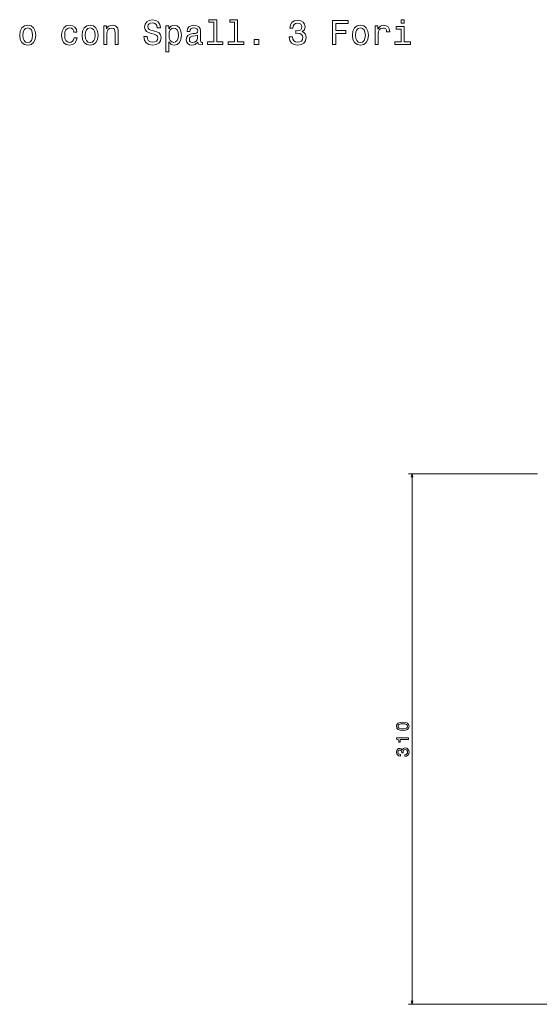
# Model space of a CAD drawing. Extents: x 239 to 2024, y -7 to 1577.
# Tile 7 of 8: x 1134 to 1438, y 1003 to 1577. Entities that reach past the tile are written whole.
import ezdxf

# ---------------------------------------------------------------- set-up
doc = ezdxf.new("R2010")
doc.units = 0

msp = doc.modelspace()

# ---------------------------------------------------------------- linework, layer by layer
at = {"color": 7, "lineweight": 13}
for p, q in [((1436.98, 1312.33), (1361.65, 1312.33)), ((1363.65, 1002.83), (1363.65, 1312.33)), ((1617.98, 1002.83), (1361.65, 1002.83))]:
    msp.add_line(p, q, dxfattribs=at)
for points in [[(1208.84, 1567.52), (1207.01, 1567.52), (1207.41, 1565.38), (1208.42, 1563.81), (1209.97, 1562.86), (1212.07, 1562.52), (1214.15, 1562.84), (1215.7, 1563.73), (1216.69, 1565.12), (1217.05, 1566.95), (1216.75, 1568.61), (1215.9, 1569.68), (1214.53, 1570.38), (1212.7, 1570.91), (1211.12, 1571.29), (1210.09, 1571.73), (1209.51, 1572.38), (1209.33, 1573.39), (1209.51, 1574.3), (1210.03, 1574.98), (1210.84, 1575.45), (1211.95, 1575.61), (1213.08, 1575.41), (1213.97, 1574.86), (1214.55, 1573.95), (1214.83, 1572.72), (1216.67, 1572.72), (1216.67, 1572.76), (1216.35, 1574.66), (1215.4, 1576.07), (1213.91, 1576.96), (1211.89, 1577.26), (1210.07, 1576.96), (1208.66, 1576.11), (1207.75, 1574.8), (1207.43, 1573.11), (1207.69, 1571.59), (1208.46, 1570.56), (1209.67, 1569.88), (1211.32, 1569.35), (1212.96, 1568.89), (1214.19, 1568.45), (1214.94, 1567.8), (1215.2, 1566.75), (1214.96, 1565.68), (1214.33, 1564.88), (1213.38, 1564.37), (1212.15, 1564.21), (1210.78, 1564.43), (1209.73, 1565.08), (1209.06, 1566.13)], [(1247.82, 1575.89), (1247.82, 1564.39), (1244.17, 1564.39), (1244.17, 1562.9), (1253.22, 1562.9), (1253.22, 1564.39), (1249.59, 1564.39), (1249.59, 1577.38), (1245.03, 1577.38), (1245.03, 1575.89)], [(1259.96, 1575.89), (1259.96, 1564.39), (1256.31, 1564.39), (1256.31, 1562.9), (1265.37, 1562.9), (1265.37, 1564.39), (1261.74, 1564.39), (1261.74, 1577.38), (1257.18, 1577.38), (1257.18, 1575.89)], [(1291.96, 1567.3), (1291.96, 1567.16), (1292.28, 1565.22), (1293.23, 1563.77), (1294.72, 1562.84), (1296.7, 1562.5), (1298.79, 1562.84), (1300.37, 1563.73), (1301.38, 1565.14), (1301.74, 1566.95), (1301.58, 1568.14), (1301.13, 1569.11), (1300.41, 1569.86), (1299.44, 1570.4), (1300.75, 1571.49), (1301.21, 1573.23), (1300.91, 1574.8), (1300.04, 1575.99), (1298.63, 1576.74), (1296.7, 1577), (1294.88, 1576.68), (1293.49, 1575.79), (1292.58, 1574.38), (1292.28, 1572.5), (1292.28, 1572.36), (1294.07, 1572.36), (1294.23, 1573.65), (1294.76, 1574.58), (1295.61, 1575.14), (1296.8, 1575.35), (1297.85, 1575.18), (1298.61, 1574.76), (1299.08, 1574.07), (1299.26, 1573.15), (1299.08, 1572.16), (1298.59, 1571.49), (1297.74, 1571.09), (1296.6, 1570.97), (1295.81, 1570.99), (1295.81, 1569.39), (1296.8, 1569.43), (1298.07, 1569.25), (1299.02, 1568.77), (1299.58, 1567.98), (1299.78, 1566.95), (1299.56, 1565.78), (1298.98, 1564.92), (1298.05, 1564.37), (1296.82, 1564.19), (1295.55, 1564.39), (1294.62, 1565), (1294.03, 1565.97), (1293.81, 1567.3)], [(1317.19, 1562.9), (1319.07, 1562.9), (1319.07, 1569.33), (1324.96, 1569.33), (1324.96, 1571.01), (1319.07, 1571.01), (1319.07, 1575.2), (1326.31, 1575.2), (1326.31, 1576.9), (1317.19, 1576.9)], [(1359.07, 1577.38), (1357.19, 1577.38), (1357.19, 1575.37), (1359.07, 1575.37)], [(1134.47, 1568.31), (1134.79, 1565.84), (1135.72, 1564.03), (1137.19, 1562.9), (1139.17, 1562.52), (1141.12, 1562.9), (1142.6, 1564.01), (1143.52, 1565.82), (1143.87, 1568.31), (1143.52, 1570.77), (1142.6, 1572.6), (1141.12, 1573.71), (1139.17, 1574.11), (1137.19, 1573.71), (1135.72, 1572.58), (1134.79, 1570.77)], [(1136.28, 1568.33), (1136.46, 1570.14), (1137.03, 1571.45), (1137.94, 1572.26), (1139.17, 1572.54), (1140.38, 1572.26), (1141.28, 1571.47), (1141.85, 1570.14), (1142.05, 1568.33), (1141.85, 1566.49), (1141.28, 1565.16), (1140.38, 1564.35), (1139.17, 1564.09), (1137.94, 1564.35), (1137.03, 1565.16), (1136.46, 1566.49)], [(1166.18, 1570.14), (1167.93, 1570.14), (1167.57, 1571.75), (1166.7, 1573.03), (1165.35, 1573.81), (1163.6, 1574.11), (1161.66, 1573.71), (1160.19, 1572.58), (1159.26, 1570.75), (1158.94, 1568.28), (1159.24, 1565.84), (1160.15, 1564.03), (1161.58, 1562.9), (1163.53, 1562.52), (1165.27, 1562.82), (1166.62, 1563.67), (1167.55, 1565), (1167.95, 1566.77), (1166.26, 1566.77), (1165.96, 1565.64), (1165.39, 1564.8), (1164.58, 1564.27), (1163.6, 1564.11), (1162.36, 1564.37), (1161.48, 1565.18), (1160.93, 1566.49), (1160.75, 1568.35), (1160.93, 1570.16), (1161.5, 1571.47), (1162.4, 1572.28), (1163.6, 1572.56), (1164.64, 1572.38), (1165.43, 1571.92), (1165.96, 1571.15)], [(1170.9, 1568.31), (1171.22, 1565.84), (1172.15, 1564.03), (1173.62, 1562.9), (1175.6, 1562.52), (1177.55, 1562.9), (1179.03, 1564.01), (1179.96, 1565.82), (1180.3, 1568.31), (1179.96, 1570.77), (1179.03, 1572.6), (1177.55, 1573.71), (1175.6, 1574.11), (1173.62, 1573.71), (1172.15, 1572.58), (1171.22, 1570.77)], [(1172.71, 1568.33), (1172.89, 1570.14), (1173.46, 1571.45), (1174.37, 1572.26), (1175.6, 1572.54), (1176.81, 1572.26), (1177.72, 1571.47), (1178.28, 1570.14), (1178.48, 1568.33), (1178.28, 1566.49), (1177.72, 1565.16), (1176.81, 1564.35), (1175.6, 1564.09), (1174.37, 1564.35), (1173.46, 1565.16), (1172.89, 1566.49)], [(1183.57, 1562.9), (1185.34, 1562.9), (1185.34, 1569.15), (1185.52, 1570.58), (1186.11, 1571.63), (1187.02, 1572.28), (1188.23, 1572.52), (1189.19, 1572.32), (1189.8, 1571.77), (1190.1, 1570.87), (1190.2, 1569.66), (1190.2, 1562.9), (1191.98, 1562.9), (1191.98, 1570.02), (1191.9, 1571.45), (1191.53, 1572.64), (1190.34, 1573.73), (1188.49, 1574.11), (1187.46, 1573.97), (1186.59, 1573.59), (1185.85, 1572.94), (1185.26, 1572.08), (1185.26, 1573.73), (1183.57, 1573.73)], [(1221.67, 1572.06), (1221.67, 1573.73), (1219.9, 1573.73), (1219.9, 1558.7), (1221.67, 1558.7), (1221.67, 1564.55), (1222.3, 1563.6), (1223, 1562.98), (1224.78, 1562.52), (1226.47, 1562.9), (1227.81, 1564.05), (1228.67, 1565.86), (1229, 1568.33), (1228.67, 1570.77), (1227.81, 1572.58), (1226.47, 1573.71), (1224.78, 1574.11), (1223.81, 1573.99), (1222.98, 1573.61), (1222.28, 1572.97)], [(1224.48, 1564.11), (1223.29, 1564.37), (1222.42, 1565.18), (1221.87, 1566.49), (1221.69, 1568.33), (1221.87, 1570.14), (1222.42, 1571.45), (1223.29, 1572.24), (1224.48, 1572.52), (1225.57, 1572.24), (1226.43, 1571.43), (1226.98, 1570.12), (1227.18, 1568.33), (1226.98, 1566.51), (1226.43, 1565.18), (1225.57, 1564.37)], [(1238.58, 1564.31), (1238.58, 1564.25), (1238.68, 1563.56), (1238.98, 1563.08), (1240.25, 1562.7), (1241.24, 1562.86), (1241.24, 1564.23), (1240.82, 1564.17), (1240.25, 1564.43), (1240.15, 1565.24), (1240.15, 1570.85), (1239.91, 1572.28), (1239.2, 1573.29), (1237.97, 1573.89), (1236.24, 1574.11), (1234.54, 1573.87), (1233.29, 1573.19), (1232.51, 1572.12), (1232.24, 1570.71), (1232.24, 1570.58), (1233.84, 1570.58), (1233.98, 1571.43), (1234.42, 1572.04), (1235.15, 1572.4), (1236.18, 1572.54), (1237.17, 1572.44), (1237.87, 1572.14), (1238.3, 1571.61), (1238.44, 1570.89), (1238.36, 1570.04), (1238.03, 1569.62), (1237.23, 1569.41), (1235.71, 1569.25), (1233.98, 1568.89), (1232.75, 1568.24), (1232.02, 1567.24), (1231.8, 1565.74), (1232, 1564.41), (1232.63, 1563.42), (1233.64, 1562.8), (1235.03, 1562.58), (1236.9, 1563)], [(1328.77, 1568.31), (1329.09, 1565.84), (1330.02, 1564.03), (1331.49, 1562.9), (1333.47, 1562.52), (1335.43, 1562.9), (1336.9, 1564.01), (1337.83, 1565.82), (1338.17, 1568.31), (1337.83, 1570.77), (1336.9, 1572.6), (1335.43, 1573.71), (1333.47, 1574.11), (1331.49, 1573.71), (1330.02, 1572.58), (1329.09, 1570.77)], [(1330.59, 1568.33), (1330.77, 1570.14), (1331.33, 1571.45), (1332.24, 1572.26), (1333.47, 1572.54), (1334.68, 1572.26), (1335.59, 1571.47), (1336.15, 1570.14), (1336.36, 1568.33), (1336.15, 1566.49), (1335.59, 1565.16), (1334.68, 1564.35), (1333.47, 1564.09), (1332.24, 1564.35), (1331.33, 1565.16), (1330.77, 1566.49)], [(1342.11, 1562.9), (1343.88, 1562.9), (1343.88, 1569.09), (1344.06, 1570.58), (1344.61, 1571.65), (1345.49, 1572.3), (1346.68, 1572.52), (1347.57, 1572.38), (1348.24, 1571.98), (1348.64, 1571.29), (1348.78, 1570.36), (1350.58, 1570.36), (1350.34, 1572), (1349.67, 1573.17), (1348.56, 1573.87), (1347.05, 1574.11), (1346.02, 1573.95), (1345.13, 1573.55), (1344.34, 1572.86), (1343.72, 1571.94), (1343.72, 1573.73), (1342.11, 1573.73)], [(1359.01, 1564.39), (1359.01, 1573.37), (1354.45, 1573.37), (1354.45, 1571.86), (1357.23, 1571.86), (1357.23, 1564.39), (1353.6, 1564.39), (1353.6, 1562.9), (1362.68, 1562.9), (1362.68, 1564.39)], [(1238.38, 1566.69), (1238.13, 1565.64), (1237.49, 1564.84), (1236.52, 1564.31), (1235.33, 1564.13), (1234.56, 1564.23), (1234.02, 1564.55), (1233.68, 1565.12), (1233.57, 1565.9), (1233.66, 1566.61), (1233.98, 1567.11), (1235.27, 1567.68), (1236.9, 1567.92), (1238.38, 1568.41)], [(1271.36, 1562.9), (1274.14, 1562.9), (1274.14, 1565.9), (1271.36, 1565.9)], [(1358.23, 1162.62), (1359.82, 1162.77), (1360.95, 1163.24), (1361.63, 1164), (1361.86, 1165.05), (1361.63, 1166.09), (1360.95, 1166.84), (1359.82, 1167.31), (1358.23, 1167.47), (1356.66, 1167.31), (1356.04, 1167.12), (1355.52, 1166.84), (1354.84, 1166.09), (1354.6, 1165.05), (1354.84, 1164), (1355.53, 1163.24), (1356.66, 1162.77)], [(1358.23, 1163.58), (1357.01, 1163.67), (1356.14, 1163.92), (1355.62, 1164.37), (1355.44, 1165.05), (1355.62, 1165.71), (1356.14, 1166.17), (1357.01, 1166.42), (1358.23, 1166.5), (1359.47, 1166.42), (1360.34, 1166.17), (1360.86, 1165.71), (1361.03, 1165.05), (1360.86, 1164.37), (1360.34, 1163.92), (1359.47, 1163.67)], [(1361.65, 1157.39), (1361.65, 1158.31), (1354.6, 1158.31), (1354.6, 1157.63), (1355.22, 1157.44), (1355.63, 1157.08), (1355.87, 1156.53), (1355.96, 1155.76), (1356.67, 1155.76), (1356.67, 1157.39)], [(1359.46, 1147.56), (1359.53, 1147.56), (1360.49, 1147.72), (1361.22, 1148.2), (1361.68, 1148.94), (1361.86, 1149.93), (1361.68, 1150.98), (1361.24, 1151.77), (1360.53, 1152.27), (1359.63, 1152.45), (1359.03, 1152.37), (1358.55, 1152.15), (1358.17, 1151.79), (1357.9, 1151.3), (1357.36, 1151.96), (1356.49, 1152.19), (1355.7, 1152.04), (1355.11, 1151.61), (1354.73, 1150.9), (1354.6, 1149.93), (1354.77, 1149.02), (1355.21, 1148.33), (1355.92, 1147.87), (1356.85, 1147.72), (1356.92, 1147.72), (1356.92, 1148.62), (1356.28, 1148.7), (1355.81, 1148.96), (1355.53, 1149.39), (1355.43, 1149.98), (1355.51, 1150.51), (1355.72, 1150.89), (1356.07, 1151.12), (1356.53, 1151.21), (1357.02, 1151.12), (1357.36, 1150.88), (1357.56, 1150.46), (1357.62, 1149.88), (1357.61, 1149.49), (1358.41, 1149.49), (1358.39, 1149.98), (1358.48, 1150.62), (1358.72, 1151.09), (1359.11, 1151.37), (1359.63, 1151.47), (1360.21, 1151.36), (1360.65, 1151.07), (1360.92, 1150.61), (1361.01, 1149.99), (1360.91, 1149.36), (1360.61, 1148.89), (1360.12, 1148.6), (1359.46, 1148.49)]]:
    msp.add_lwpolyline(points, close=True, dxfattribs=at)
for points in [[(1364.17, 1310.39), (1363.65, 1312.33), (1363.14, 1310.39)], [(1363.14, 1004.76), (1363.65, 1002.83), (1364.17, 1004.76)]]:
    msp.add_lwpolyline(points, dxfattribs=at)

doc.saveas('drawing.dxf')
